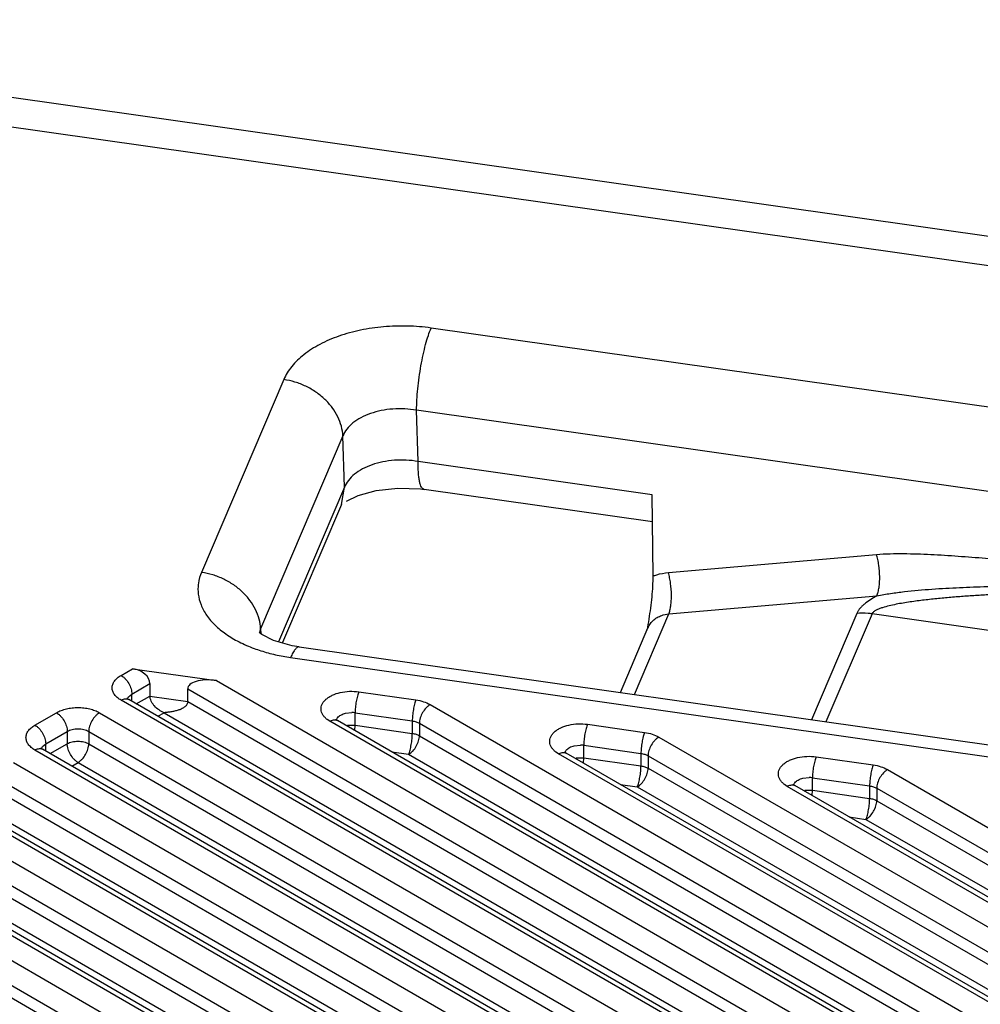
# Model space of a CAD drawing. Header units: inches. Extents: x 0 to 22, y 0 to 17.
# Tile 24 of 53: x 2.095 to 2.41, y 15.415 to 15.738. Entities that reach past the tile are written whole.
import ezdxf

# ---------------------------------------------------------------- set-up
doc = ezdxf.new("R2010")
doc.units = ezdxf.units.IN
doc.header["$LTSCALE"] = 1.21
doc.header["$MEASUREMENT"] = 0
doc.layers.get('0').update_dxf_attribs({"linetype": 'CONTINUOUS'})

msp = doc.modelspace()

# ---------------------------------------------------------------- linework, layer by layer
at = {"color": 7, "linetype": 'CONTINUOUS'}
for p, q in [((3.2289774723, 15.5509171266), (1.9122951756, 15.7381108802)), ((3.2219397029, 15.5422384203), (1.9052574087, 15.7294321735)), ((3.261709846, 15.4901942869), (2.2296689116, 15.636920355)), ((2.1812949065, 15.6200268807), (2.1543096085, 15.556749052)), ((2.2253960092, 15.5931381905), (2.2248860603, 15.609955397)), ((3.2569354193, 15.4632281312), (2.2248860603, 15.609955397)), ((2.2007030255, 15.6015080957), (2.1737177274, 15.5382302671)), ((2.201214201, 15.5846907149), (2.2007030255, 15.6015080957)), ((2.3022574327, 15.5822107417), (2.2253960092, 15.5931381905)), ((2.201214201, 15.5846907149), (2.179580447, 15.5339617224)), ((2.2002030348, 15.5790345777), (2.201214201, 15.5846907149)), ((2.3023487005, 15.5733121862), (2.2273649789, 15.5839726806)), ((2.201884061, 15.5800824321), (2.2057397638, 15.5819456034)), ((2.3025307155, 15.5555658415), (2.3022574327, 15.5822107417)), ((2.2002030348, 15.5790345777), (2.180886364, 15.533738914)), ((2.3075412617, 15.5566767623), (2.3758812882, 15.5626383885)), ((2.3076537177, 15.5431139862), (2.3759964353, 15.5490760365)), ((2.29636931, 15.5166531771), (2.3076537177, 15.5431139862)), ((2.3058095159, 15.542763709), (2.3076537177, 15.5431139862)), ((2.369369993, 15.5433042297), (2.3544811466, 15.5083913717)), ((2.3743737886, 15.5431441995), (2.3592632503, 15.5077114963)), ((3.097532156, 15.4403322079), (2.3743737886, 15.5431441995)), ((2.1737177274, 15.5382302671), (2.1732945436, 15.5369864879)), ((2.1737177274, 15.5382302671), (2.1738048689, 15.5365774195)), ((2.2917933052, 15.5173037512), (2.3008492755, 15.5385390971)), ((2.1863830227, 15.5322899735), (2.1840143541, 15.5326924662)), ((2.186383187, 15.5322899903), (3.2184241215, 15.3855639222)), ((2.1835680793, 15.5288185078), (3.2156090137, 15.3820924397)), ((2.1279177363, 15.5229510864), (2.1317040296, 15.5251372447)), ((2.1317040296, 15.5251372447), (2.1591815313, 15.5212307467)), ((2.1314532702, 15.516827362), (2.1373779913, 15.5202482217)), ((2.1373779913, 15.5202482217), (2.1373779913, 15.5161658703)), ((2.1591815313, 15.5212307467), (3.1885779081, 14.9268701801)), ((2.1300515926, 15.5152415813), (2.1303651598, 15.5158848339)), ((2.1303651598, 15.5158848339), (2.1314532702, 15.516827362)), ((2.1314532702, 15.5144354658), (2.1314532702, 15.516827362)), ((2.132917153, 15.5135902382), (2.1373779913, 15.5161658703)), ((2.1373779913, 15.5161658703), (2.1498005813, 15.514399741)), ((2.1498005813, 15.514399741), (2.1498005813, 15.5184820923)), ((2.1498005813, 15.5184820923), (3.1850423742, 14.9207464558)), ((2.2059276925, 15.5175579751), (2.2246895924, 15.5148905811)), ((3.1673647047, 14.9146219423), (2.1279177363, 15.5147855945)), ((2.1297457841, 15.5152532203), (2.1304181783, 15.5150338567)), ((2.1298638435, 15.5154348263), (2.1301711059, 15.5151887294)), ((2.1301711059, 15.5151887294), (2.1304178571, 15.5150333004)), ((3.1698648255, 14.9148696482), (2.1304178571, 15.5150333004)), ((2.1498005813, 15.514399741), (3.1835784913, 14.917509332)), ((2.229369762, 15.5133669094), (3.2168621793, 14.9432011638)), ((2.0996334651, 15.5066201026), (2.1067045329, 15.5107028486)), ((2.1208466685, 15.5107028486), (3.1602936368, 14.9105391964)), ((2.1399878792, 15.5095076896), (2.1420598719, 15.5107040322)), ((2.1420598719, 15.5107040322), (3.1756617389, 14.9139152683)), ((2.2016067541, 15.5105323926), (2.2036799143, 15.5107549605)), ((2.2047322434, 15.5065900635), (2.2047322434, 15.5106724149)), ((2.2047322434, 15.5106724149), (2.2234941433, 15.5080050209)), ((2.1964657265, 15.5078688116), (2.1956026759, 15.5084370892)), ((3.1956489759, 14.930952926), (2.1964657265, 15.5078688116)), ((2.1982937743, 15.5083364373), (2.1989661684, 15.5081170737)), ((2.1984118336, 15.5085180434), (2.1987313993, 15.5082635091)), ((2.1987313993, 15.5082635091), (2.1989658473, 15.5081165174)), ((3.1981490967, 14.9312006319), (2.1989658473, 15.5081165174)), ((2.2022408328, 15.5065751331), (2.2047322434, 15.5065900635)), ((2.2046451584, 15.5048563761), (2.2047322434, 15.5065900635)), ((2.2047322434, 15.5065900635), (2.2234941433, 15.5039226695)), ((2.2234941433, 15.5080050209), (2.2234941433, 15.5039226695)), ((2.2258342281, 15.5072431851), (2.2258342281, 15.5031608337)), ((2.2258342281, 15.5072431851), (3.2133266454, 14.9370774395)), ((2.2809752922, 15.5068883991), (2.2997371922, 15.504221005)), ((2.103168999, 15.5004963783), (2.1102400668, 15.5045791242)), ((2.1102400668, 15.5045791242), (2.1102400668, 15.5004967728)), ((2.1173111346, 15.5045791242), (2.1173111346, 15.5004967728)), ((2.1173111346, 15.5045791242), (3.1567581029, 14.904415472)), ((2.2258342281, 15.5031608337), (3.2118627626, 14.9338403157)), ((2.3044173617, 15.5026973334), (3.2451464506, 14.9595321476)), ((2.1017673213, 15.4989105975), (2.1020808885, 15.4995538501)), ((2.1020808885, 15.4995538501), (2.103168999, 15.5004963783)), ((2.103168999, 15.4981044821), (2.103168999, 15.5004963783)), ((2.1046328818, 15.4972592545), (2.1102400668, 15.5004967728)), ((2.1173111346, 15.5004967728), (3.1552942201, 14.9011783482)), ((2.2766543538, 15.4998628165), (2.2787275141, 15.5000853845)), ((2.2797798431, 15.4959204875), (2.2797798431, 15.5000028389)), ((2.2797798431, 15.5000028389), (2.298541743, 15.4973354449)), ((3.1390804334, 14.8982909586), (2.0996334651, 15.4984546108)), ((2.1014615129, 15.4989222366), (2.1021339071, 15.4987028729)), ((2.1015795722, 15.4991038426), (2.1018868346, 15.4988577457)), ((2.1018868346, 15.4988577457), (2.1021335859, 15.4987023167)), ((3.1415805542, 14.8985386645), (2.1021335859, 15.4987023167)), ((2.2168010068, 15.4978187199), (2.2222986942, 15.4970371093)), ((2.2222986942, 15.4970371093), (3.2039460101, 14.930246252)), ((2.2715133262, 15.4971992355), (2.2706502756, 15.4977675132)), ((3.2239332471, 14.9472839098), (2.2715133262, 15.4971992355)), ((2.273341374, 15.4976668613), (2.2740137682, 15.4974474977)), ((2.2734594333, 15.4978484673), (2.273778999, 15.4975939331)), ((2.273778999, 15.4975939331), (2.274013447, 15.4974469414)), ((3.2264333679, 14.9475316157), (2.274013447, 15.4974469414)), ((2.298541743, 15.4973354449), (2.298541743, 15.4932530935)), ((2.3008818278, 15.496573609), (2.3008818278, 15.4924912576)), ((2.3008818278, 15.496573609), (3.2416109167, 14.9534084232)), ((2.3560228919, 15.496218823), (2.3747847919, 15.493551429)), ((2.0925623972, 15.4943718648), (3.1320093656, 14.8942082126)), ((2.1117036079, 15.4931767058), (2.1137756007, 15.4943730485)), ((2.1137756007, 15.4943730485), (3.1473774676, 14.8975842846)), ((2.2772884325, 15.4959055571), (2.2797798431, 15.4959204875)), ((2.2796927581, 15.4941868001), (2.2797798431, 15.4959204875)), ((2.2797798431, 15.4959204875), (2.298541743, 15.4932530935)), ((2.3008818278, 15.4924912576), (3.2401470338, 14.9501712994)), ((2.3794649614, 15.4920277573), (3.2734307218, 14.9758631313)), ((2.0890268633, 15.4882481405), (3.1284738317, 14.8880844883)), ((2.2918486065, 15.4871491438), (2.2973462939, 15.4863675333)), ((2.3465609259, 15.4865296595), (2.3456978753, 15.4870979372)), ((3.2522175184, 14.9636148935), (2.3465609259, 15.4865296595)), ((2.3483889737, 15.4869972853), (2.3490613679, 15.4867779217)), ((2.348507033, 15.4871788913), (2.3488265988, 15.486924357)), ((2.3488265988, 15.486924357), (2.3490610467, 15.4867773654)), ((3.2547176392, 14.9638625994), (2.3490610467, 15.4867773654)), ((2.3517019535, 15.4891932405), (2.3537751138, 15.4894158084)), ((2.3548274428, 15.4852509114), (2.3548274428, 15.4893332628)), ((2.3548274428, 15.4893332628), (2.3735893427, 15.4866658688)), ((2.3735893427, 15.4866658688), (2.3735893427, 15.4825835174)), ((2.0890268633, 15.4841657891), (3.1270099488, 14.8848473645)), ((2.2973462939, 15.4863675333), (3.2322302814, 14.9465772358)), ((2.3523360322, 15.485235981), (2.3548274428, 15.4852509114)), ((2.3547403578, 15.483517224), (2.3548274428, 15.4852509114)), ((2.3548274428, 15.4852509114), (2.3735893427, 15.4825835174)), ((2.3759294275, 15.485904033), (2.3759294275, 15.4818216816)), ((2.3759294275, 15.485904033), (3.2698951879, 14.969739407)), ((3.1107961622, 14.8819599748), (2.0713491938, 15.482123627)), ((3.113296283, 14.8822076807), (2.0738493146, 15.4823713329)), ((2.3759294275, 15.4818216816), (3.2684313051, 14.9665022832)), ((2.064278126, 15.4780408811), (3.1037250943, 14.8778772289)), ((2.0854913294, 15.4780420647), (3.1190931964, 14.8812533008)), ((2.3668962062, 15.4764795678), (2.3723938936, 15.4756979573)), ((2.3723938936, 15.4756979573), (3.2605145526, 14.9629082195)), ((2.0607425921, 15.4719171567), (3.1001895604, 14.8717535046)), ((2.0607425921, 15.4678348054), (3.0987256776, 14.8685163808)), ((3.0825118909, 14.8656289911), (2.0430649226, 15.4657926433)), ((3.0850120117, 14.865876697), (2.0455650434, 15.4660403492)), ((2.0359938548, 15.4617098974), (3.0754408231, 14.8615462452)), ((2.0572070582, 15.461711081), (3.0908089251, 14.8649223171)), ((2.0324583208, 15.455586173), (3.0719052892, 14.8554225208)), ((2.0324583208, 15.4515038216), (3.0704414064, 14.852185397))]:
    msp.add_line(p, q, dxfattribs=at)
for points in [[(2.2057397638, 15.5819456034), (2.2116219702, 15.5835944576), (2.2187716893, 15.5844091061), (2.2261864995, 15.5841246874), (2.2273644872, 15.5839729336)], [(2.1840143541, 15.5326924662), (2.1779843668, 15.5344186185), (2.1741340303, 15.5363410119), (2.1731829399, 15.5370240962)]]:
    msp.add_lwpolyline(points, dxfattribs=at)
for centre, radius, start, end in [((1.9647720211, 15.5939156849), 0.3405153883, 350.5100125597, 351.1334361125), ((2.1894046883, 15.5800602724), 0.0514585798, 249.7225696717, 252.3500477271), ((2.2035394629, 15.5022153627), 0.0085407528, 81.9719697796, 89.0577363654), ((2.2785870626, 15.4915457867), 0.0085407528, 81.9719697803, 89.0577363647), ((2.3536346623, 15.4808762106), 0.0085407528, 81.9719697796, 89.0577363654)]:
    msp.add_arc(centre, radius, start, end, dxfattribs=at)
for centre, major_axis, ratio, start_param, end_param in [((2.1317040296, 15.5210548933), (0.0055682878, -0.0015758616), 0.6916596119, 0.1933000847, 1.7640964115), ((2.1591815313, 15.5171483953), (0.0093553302, -0.0016315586), 0.4246457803, 1.6447191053, 3.2155154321)]:
    msp.add_ellipse(centre, major_axis=major_axis, ratio=ratio, start_param=start_param, end_param=end_param, dxfattribs=at)
for points, knots in [([(2.2296689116, 15.636920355), (2.2271011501, 15.6372863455), (2.2219002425, 15.6377130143), (2.2141253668, 15.6374785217), (2.2065724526, 15.6363822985), (2.1995261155, 15.6344675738), (2.1932462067, 15.6317998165), (2.1879585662, 15.6284713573), (2.183860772, 15.6245899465), (2.1819477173, 15.6215604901), (2.1812949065, 15.6200268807)], [0, 0, 0, 0, 0.1433794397, 0.2877192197, 0.4291341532, 0.5643062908, 0.6902649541, 0.8049801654, 0.9078616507, 1, 1, 1, 1]), ([(2.224890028, 15.6099548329), (2.2249012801, 15.6110815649), (2.2249907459, 15.6134303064), (2.225281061, 15.6170394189), (2.2257295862, 15.6207802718), (2.2263165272, 15.6245123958), (2.2270224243, 15.6281015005), (2.2278190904, 15.6314191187), (2.2286794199, 15.6343408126), (2.2293288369, 15.6361229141), (2.2296689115, 15.636920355)], [0, 0, 0, 0, 0.1228634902, 0.2561721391, 0.3947090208, 0.5335822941, 0.6680246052, 0.7934593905, 0.9054714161, 1, 1, 1, 1]), ([(2.2007030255, 15.6015080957), (2.2006589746, 15.6025750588), (2.2003117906, 15.6047547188), (2.1991129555, 15.6079104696), (2.1972567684, 15.6109019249), (2.1948281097, 15.613624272), (2.1919089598, 15.6159808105), (2.1886058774, 15.6178951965), (2.1850377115, 15.6192864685), (2.1825454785, 15.6198490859), (2.1812949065, 15.6200268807)], [0, 0, 0, 0, 0.1108416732, 0.2269853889, 0.3482477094, 0.4741938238, 0.6039112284, 0.7360403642, 0.8688893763, 1, 1, 1, 1]), ([(2.2248860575, 15.6099554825), (2.2236049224, 15.610176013), (2.2210073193, 15.6104583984), (2.2171156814, 15.6104182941), (2.2133336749, 15.6099171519), (2.2098046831, 15.6089745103), (2.2066598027, 15.6076223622), (2.2040135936, 15.6059068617), (2.2019676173, 15.603883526), (2.2010252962, 15.6023070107), (2.2007030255, 15.6015080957)], [0, 0, 0, 0, 0.1428266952, 0.286252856, 0.4266298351, 0.5608868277, 0.6863339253, 0.8012407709, 0.9053519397, 1, 1, 1, 1]), ([(2.2253960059, 15.5931382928), (2.2241155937, 15.5933588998), (2.2215178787, 15.5936404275), (2.2176263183, 15.5936009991), (2.2138437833, 15.5931001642), (2.2103157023, 15.5921558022), (2.207170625, 15.5908052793), (2.2045240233, 15.5890894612), (2.2024796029, 15.5870648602), (2.201536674, 15.5854890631), (2.201214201, 15.5846907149)], [0, 0, 0, 0, 0.1427577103, 0.2862692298, 0.4266528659, 0.560880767, 0.6863311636, 0.8012448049, 0.9053961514, 1, 1, 1, 1]), ([(2.2273645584, 15.5839734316), (2.2272850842, 15.5839847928), (2.2271222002, 15.5840357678), (2.226898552, 15.5841873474), (2.2266910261, 15.58441078), (2.2264148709, 15.5848331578), (2.2261215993, 15.585550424), (2.2258462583, 15.5866163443), (2.2256325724, 15.5879355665), (2.2254844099, 15.5894881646), (2.2254028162, 15.5912487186), (2.225394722, 15.5924884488), (2.2254012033, 15.5931374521)], [0, 0, 0, 0, 0.0247421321, 0.0516373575, 0.0823878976, 0.11812084, 0.206643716, 0.3195203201, 0.457008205, 0.6180180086, 0.799974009, 1, 1, 1, 1]), ([(2.3758812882, 15.5626383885), (2.3773446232, 15.5627666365), (2.380293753, 15.5629175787), (2.3847349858, 15.5629426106), (2.3892005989, 15.5628366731), (2.3951784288, 15.5625790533), (2.4026637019, 15.5621056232), (2.411652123, 15.5614055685), (2.4206484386, 15.5606200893), (2.4326531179, 15.5594949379), (2.4476618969, 15.5579859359), (2.4656729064, 15.5560835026), (2.4836870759, 15.554124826), (2.5017028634, 15.5521334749), (2.513713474, 15.5507945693), (2.5197191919, 15.5501252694)], [0, 0, 0, 0, 0.0305009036, 0.0612719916, 0.0922038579, 0.1232405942, 0.1855052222, 0.2479246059, 0.310437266, 0.3730116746, 0.4982791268, 0.6236451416, 0.7490689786, 0.874526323, 1, 1, 1, 1]), ([(2.3759941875, 15.5490758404), (2.3761565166, 15.5494699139), (2.376429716, 15.5503623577), (2.3767069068, 15.5518322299), (2.3768719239, 15.5535026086), (2.3769292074, 15.5559496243), (2.3767420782, 15.558456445), (2.3763252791, 15.5609025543), (2.3760424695, 15.5620776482), (2.3758812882, 15.5626383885)], [0, 0, 0, 0, 0.0929970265, 0.2028152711, 0.3260100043, 0.4587915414, 0.736589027, 0.8726912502, 1, 1, 1, 1]), ([(2.1543096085, 15.556749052), (2.1538284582, 15.5556229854), (2.1533105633, 15.5538465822), (2.1531104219, 15.5514266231), (2.1532372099, 15.5490057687), (2.154036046, 15.5459570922), (2.1559476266, 15.5424936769), (2.1587445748, 15.5392684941), (2.1623542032, 15.5363510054), (2.1666842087, 15.53379492), (2.1698824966, 15.5324148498), (2.1715708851, 15.5317908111)], [0, 0, 0, 0, 0.1078092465, 0.1605890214, 0.2132777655, 0.3206243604, 0.4346638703, 0.5586134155, 0.6941528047, 0.8415267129, 1, 1, 1, 1]), ([(2.1737177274, 15.5382302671), (2.1736736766, 15.53929723), (2.173326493, 15.5414768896), (2.172127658, 15.5446326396), (2.1702714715, 15.5476240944), (2.1678428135, 15.5503464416), (2.1649236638, 15.5527029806), (2.1616205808, 15.554617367), (2.1580524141, 15.5560086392), (2.1555601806, 15.5565712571), (2.1543096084, 15.5567490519)], [0, 0, 0, 0, 0.1108416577, 0.2269853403, 0.348247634, 0.4741937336, 0.6039111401, 0.7360403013, 0.868889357, 1, 1, 1, 1]), ([(2.3012182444, 15.5414307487), (2.3014046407, 15.5426362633), (2.3017574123, 15.5450527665), (2.3021864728, 15.5486630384), (2.3024710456, 15.552168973), (2.3025420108, 15.5544643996), (2.3025307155, 15.5555658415)], [0, 0, 0, 0, 0.2575401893, 0.5155550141, 0.7674444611, 1, 1, 1, 1]), ([(2.3025307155, 15.5555658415), (2.302924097, 15.5557125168), (2.3045510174, 15.5562534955), (2.3062522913, 15.5565643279), (2.3075412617, 15.5566767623)], [0, 0, 0, 0, 0.2449881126, 1, 1, 1, 1]), ([(2.3076537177, 15.5431139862), (2.3078160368, 15.5435080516), (2.3080892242, 15.5444004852), (2.3083664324, 15.5458703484), (2.3085315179, 15.5475407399), (2.3085889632, 15.5499878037), (2.3084019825, 15.5524947), (2.3079852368, 15.5549408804), (2.3077024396, 15.5561160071), (2.3075412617, 15.5566767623)], [0, 0, 0, 0, 0.0929931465, 0.2028095, 0.3260041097, 0.4587866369, 0.7365867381, 0.8726902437, 1, 1, 1, 1]), ([(2.3759978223, 15.5490769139), (2.3774856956, 15.5493707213), (2.3804806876, 15.5498725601), (2.386500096, 15.5506471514), (2.3940508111, 15.5513046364), (2.4031129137, 15.5518079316), (2.4121619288, 15.5521216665), (2.4211954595, 15.5523009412), (2.4332110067, 15.5524030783), (2.4481982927, 15.5523294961), (2.4661449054, 15.5520164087), (2.4840440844, 15.5515290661), (2.5018978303, 15.5508988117), (2.5137837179, 15.5503952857), (2.519719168, 15.5501252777)], [0, 0, 0, 0, 0.0316132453, 0.0632707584, 0.1264909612, 0.1895443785, 0.2524458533, 0.3152179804, 0.3778784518, 0.502911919, 0.6276145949, 0.7520215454, 0.876149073, 1, 1, 1, 1]), ([(2.3759964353, 15.5490760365), (2.3752582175, 15.5486663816), (2.3738454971, 15.5478298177), (2.372205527, 15.5466558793), (2.3710737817, 15.5456461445), (2.3703606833, 15.5448865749), (2.3697836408, 15.5441142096), (2.3694863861, 15.5435730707), (2.369369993, 15.5433042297)], [0, 0, 0, 0, 0.2839070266, 0.5517423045, 0.6765242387, 0.7934397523, 0.901485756, 1, 1, 1, 1]), ([(2.5197191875, 15.55012527), (2.5136907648, 15.5502900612), (2.501610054, 15.5505621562), (2.4864924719, 15.5507533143), (2.4743638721, 15.5508096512), (2.4652410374, 15.5508001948), (2.4560998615, 15.5507347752), (2.4469396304, 15.5506076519), (2.4377593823, 15.5504110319), (2.428557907, 15.5501339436), (2.4208770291, 15.5498231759), (2.414721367, 15.5495142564), (2.4100949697, 15.5492475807), (2.405462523, 15.5489402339), (2.4008243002, 15.5485841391), (2.3961812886, 15.5481676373), (2.392312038, 15.5477559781), (2.3892181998, 15.5473726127), (2.3868992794, 15.5470520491), (2.3845861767, 15.5466900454), (2.3822850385, 15.5462740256), (2.3800107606, 15.5457851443), (2.3781529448, 15.5452847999), (2.3767289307, 15.5447870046), (2.3757439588, 15.5443625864), (2.3750209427, 15.5439151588), (2.3745807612, 15.5434934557), (2.3744244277, 15.5432617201), (2.3743737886, 15.5431441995)], [0, 0, 0, 0, 0.1236443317, 0.2477440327, 0.3099683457, 0.3723133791, 0.4347845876, 0.4973894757, 0.5601381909, 0.6230443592, 0.686126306, 0.7177408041, 0.749409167, 0.7811357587, 0.8129253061, 0.8447823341, 0.8767087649, 0.89269675, 0.9086975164, 0.9247026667, 0.9406955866, 0.9566346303, 0.9723882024, 0.9801032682, 0.987542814, 0.9943612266, 0.997376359, 1, 1, 1, 1]), ([(2.3008555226, 15.5385536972), (2.3010687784, 15.5390505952), (2.3016183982, 15.5400042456), (2.3027615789, 15.541216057), (2.3041785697, 15.542168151), (2.3052504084, 15.5425988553), (2.3058095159, 15.542763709)], [0, 0, 0, 0, 0.2419432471, 0.4872176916, 0.7391846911, 1, 1, 1, 1]), ([(2.3743737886, 15.5431441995), (2.3739538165, 15.5432039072), (2.3722938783, 15.5433948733), (2.3706123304, 15.5434061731), (2.369369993, 15.5433042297)], [0, 0, 0, 0, 0.2539014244, 1, 1, 1, 1]), ([(2.1863829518, 15.5322894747), (2.1862796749, 15.5323040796), (2.1860504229, 15.5322874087), (2.1857125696, 15.532131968), (2.1853694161, 15.5318578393), (2.1850185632, 15.5314665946), (2.1846590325, 15.5309609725), (2.1841385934, 15.5300838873), (2.1837930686, 15.5293460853), (2.1835680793, 15.5288185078)], [0, 0, 0, 0, 0.0668707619, 0.1430824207, 0.2351267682, 0.3466491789, 0.4789873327, 0.6322912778, 1, 1, 1, 1]), ([(2.1738024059, 15.5310240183), (2.175369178, 15.5305248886), (2.1785993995, 15.5296568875), (2.1818892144, 15.5290571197), (2.1835680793, 15.5288185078)], [0, 0, 0, 0, 0.4923084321, 1, 1, 1, 1]), ([(2.1279177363, 15.5147855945), (2.12747982, 15.5150384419), (2.1266849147, 15.5155879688), (2.1257315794, 15.5165859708), (2.1251301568, 15.5176944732), (2.1249210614, 15.518868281), (2.1251306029, 15.5200420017), (2.1257322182, 15.5211502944), (2.1266851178, 15.5221485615), (2.1274798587, 15.5226982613), (2.1279177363, 15.5229510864)], [0, 0, 0, 0, 0.1445759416, 0.2745185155, 0.3911707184, 0.5000119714, 0.6088490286, 0.7255009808, 0.8554368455, 1, 1, 1, 1]), ([(2.1279177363, 15.5229510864), (2.1281586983, 15.522811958), (2.1286353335, 15.5224757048), (2.1295312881, 15.5216393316), (2.1304795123, 15.5203476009), (2.1311240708, 15.518880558), (2.1314003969, 15.5176864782), (2.1314532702, 15.5171055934), (2.1314532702, 15.516827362)], [0, 0, 0, 0, 0.1137628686, 0.2373346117, 0.5000060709, 0.7626741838, 0.8862420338, 1, 1, 1, 1]), ([(2.1420598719, 15.5107040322), (2.1417684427, 15.5108092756), (2.1411879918, 15.5110747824), (2.1400808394, 15.5117618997), (2.1390750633, 15.5126337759), (2.1382513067, 15.5136533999), (2.1376304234, 15.5147007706), (2.1373891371, 15.5155913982), (2.1373779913, 15.5161658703)], [0, 0, 0, 0, 0.1231035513, 0.252495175, 0.5170174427, 0.6468675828, 0.7717191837, 1, 1, 1, 1]), ([(2.1956026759, 15.5084370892), (2.1953037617, 15.5086620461), (2.1947610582, 15.5091358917), (2.1941142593, 15.5099499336), (2.193689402, 15.510819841), (2.1935035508, 15.5117251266), (2.1935666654, 15.5126382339), (2.1938754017, 15.513529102), (2.1944154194, 15.5143736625), (2.1951688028, 15.515154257), (2.1961162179, 15.5158558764), (2.1976568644, 15.5166926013), (2.1999250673, 15.5174302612), (2.2028771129, 15.5178015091), (2.2049164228, 15.5177017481), (2.2059276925, 15.5175579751)], [0, 0, 0, 0, 0.0584331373, 0.111934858, 0.1613706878, 0.2082593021, 0.2546217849, 0.3025973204, 0.353987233, 0.409982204, 0.4711285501, 0.5374172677, 0.6831158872, 0.8404573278, 1, 1, 1, 1]), ([(2.2059276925, 15.5175579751), (2.205840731, 15.517354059), (2.2056751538, 15.5168966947), (2.2053672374, 15.5158424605), (2.2050529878, 15.5143463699), (2.2048428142, 15.5127865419), (2.204750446, 15.5115470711), (2.2047322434, 15.5109547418), (2.2047322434, 15.5106724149)], [0, 0, 0, 0, 0.09471611, 0.2075294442, 0.4690821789, 0.7469372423, 0.8793741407, 1, 1, 1, 1]), ([(2.1067045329, 15.5107028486), (2.1071877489, 15.5109818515), (2.1082469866, 15.5114731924), (2.1099703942, 15.5119991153), (2.1118377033, 15.5123208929), (2.1137757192, 15.5124305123), (2.1157137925, 15.5123211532), (2.1175811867, 15.5119995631), (2.11930447, 15.5114733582), (2.1203634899, 15.5109818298), (2.1208466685, 15.5107028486)], [0, 0, 0, 0, 0.1139585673, 0.237342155, 0.3670595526, 0.5000004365, 0.632952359, 0.7626788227, 0.8860502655, 1, 1, 1, 1]), ([(2.1279177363, 15.5147855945), (2.1280710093, 15.5148740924), (2.1286357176, 15.5151579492), (2.1292915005, 15.5153065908), (2.1297457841, 15.5152532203)], [0, 0, 0, 0, 0.2789857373, 1, 1, 1, 1]), ([(2.1298155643, 15.5154843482), (2.1298135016, 15.5154873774), (2.1298460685, 15.5154499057), (2.1298499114, 15.5154483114), (2.1298638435, 15.5154348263)], [0, 0, 0, 0, 0.1589663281, 1, 1, 1, 1]), ([(2.1498005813, 15.514399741), (2.1497992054, 15.5142307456), (2.1497483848, 15.5138904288), (2.1495497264, 15.513413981), (2.1492472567, 15.5129873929), (2.1488615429, 15.5126197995), (2.1484173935, 15.5123034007), (2.1477644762, 15.5119314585), (2.1468716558, 15.5115590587), (2.1457298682, 15.5112401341), (2.1445344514, 15.511007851), (2.1433099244, 15.5108062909), (2.1424779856, 15.5107224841), (2.1420598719, 15.5107040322)], [0, 0, 0, 0, 0.054971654, 0.1103997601, 0.1664937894, 0.22380695, 0.2829065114, 0.3434625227, 0.4679337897, 0.5963542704, 0.7284645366, 0.8638660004, 1, 1, 1, 1]), ([(2.2246895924, 15.5148905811), (2.2246026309, 15.514686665), (2.2244370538, 15.5142293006), (2.2241291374, 15.5131750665), (2.2238148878, 15.5116789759), (2.2236047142, 15.5101191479), (2.2235123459, 15.5088796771), (2.2234941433, 15.5082873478), (2.2234941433, 15.5080050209)], [0, 0, 0, 0, 0.09471611, 0.2075294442, 0.4690821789, 0.7469372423, 0.8793741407, 1, 1, 1, 1]), ([(2.2246895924, 15.5148905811), (2.225542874, 15.5147692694), (2.2271594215, 15.5144095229), (2.2286890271, 15.5137599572), (2.229369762, 15.5133669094)], [0, 0, 0, 0, 0.5229999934, 1, 1, 1, 1]), ([(2.229369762, 15.5133669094), (2.2291288, 15.513227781), (2.2286521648, 15.5128915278), (2.2277562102, 15.5120551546), (2.226807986, 15.5107634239), (2.2261634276, 15.509296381), (2.2258871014, 15.5081023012), (2.2258342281, 15.5075214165), (2.2258342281, 15.5072431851)], [0, 0, 0, 0, 0.1137628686, 0.2373346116, 0.5000060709, 0.7626741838, 0.8862420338, 1, 1, 1, 1]), ([(2.1067045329, 15.5107028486), (2.1069454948, 15.5105637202), (2.10742213, 15.510227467), (2.1083180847, 15.5093910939), (2.1092663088, 15.508099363), (2.1099108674, 15.5066323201), (2.1101871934, 15.5054382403), (2.1102400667, 15.5048573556), (2.1102400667, 15.5045791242)], [0, 0, 0, 0, 0.1137628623, 0.2373345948, 0.5000060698, 0.7626741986, 0.8862420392, 1, 1, 1, 1]), ([(2.1208466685, 15.5107028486), (2.1206057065, 15.5105637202), (2.1201290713, 15.510227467), (2.1192331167, 15.5093910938), (2.1182848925, 15.5080993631), (2.117640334, 15.5066323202), (2.1173640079, 15.5054382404), (2.1173111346, 15.5048573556), (2.1173111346, 15.5045791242)], [0, 0, 0, 0, 0.1137628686, 0.2373346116, 0.5000060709, 0.7626741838, 0.8862420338, 1, 1, 1, 1]), ([(2.1986103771, 15.5083626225), (2.1986468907, 15.5084841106), (2.1987487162, 15.5087271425), (2.1991502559, 15.5093345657), (2.2000966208, 15.51005501), (2.2010660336, 15.5104017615), (2.2016067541, 15.5105323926)], [0, 0, 0, 0, 0.09904103, 0.2041616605, 0.5656973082, 1, 1, 1, 1]), ([(2.0996334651, 15.4984546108), (2.0991955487, 15.4987074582), (2.0984006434, 15.4992569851), (2.0974473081, 15.5002549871), (2.0968458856, 15.5013634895), (2.0966367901, 15.5025372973), (2.0968463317, 15.503711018), (2.097447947, 15.5048193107), (2.0984008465, 15.5058175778), (2.0991955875, 15.5063672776), (2.0996334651, 15.5066201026)], [0, 0, 0, 0, 0.1445759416, 0.2745185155, 0.3911707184, 0.5000119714, 0.6088490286, 0.7255009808, 0.8554368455, 1, 1, 1, 1]), ([(2.0996334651, 15.5066201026), (2.099874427, 15.5064809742), (2.1003510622, 15.506144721), (2.1012470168, 15.5053083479), (2.1021952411, 15.5040166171), (2.1028397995, 15.5025495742), (2.1031161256, 15.5013554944), (2.103168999, 15.5007746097), (2.103168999, 15.5004963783)], [0, 0, 0, 0, 0.1137628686, 0.2373346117, 0.5000060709, 0.7626741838, 0.8862420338, 1, 1, 1, 1]), ([(2.1964657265, 15.5078688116), (2.1966189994, 15.5079573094), (2.1971837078, 15.5082411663), (2.1978394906, 15.5083898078), (2.1982937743, 15.5083364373)], [0, 0, 0, 0, 0.2789857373, 1, 1, 1, 1]), ([(2.1983635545, 15.5085675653), (2.1983614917, 15.5085705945), (2.1983940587, 15.5085331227), (2.1983979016, 15.5085315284), (2.1984118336, 15.5085180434)], [0, 0, 0, 0, 0.1589663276, 1, 1, 1, 1]), ([(2.2234941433, 15.5080050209), (2.2239207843, 15.507944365), (2.2247290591, 15.5077644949), (2.2254938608, 15.5074397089), (2.2258342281, 15.5072431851)], [0, 0, 0, 0, 0.5230001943, 1, 1, 1, 1]), ([(2.2706502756, 15.4977675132), (2.2703513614, 15.4979924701), (2.2698086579, 15.4984663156), (2.269161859, 15.4992803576), (2.2687370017, 15.500150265), (2.2685511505, 15.5010555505), (2.2686142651, 15.5019686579), (2.2689230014, 15.502859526), (2.2694630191, 15.5037040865), (2.2702164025, 15.504484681), (2.2711638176, 15.5051863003), (2.2727044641, 15.5060230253), (2.274972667, 15.5067606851), (2.2779247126, 15.5071319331), (2.2799640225, 15.5070321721), (2.2809752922, 15.5068883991)], [0, 0, 0, 0, 0.0584331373, 0.111934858, 0.1613706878, 0.2082593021, 0.2546217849, 0.3025973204, 0.353987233, 0.409982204, 0.4711285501, 0.5374172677, 0.6831158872, 0.8404573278, 1, 1, 1, 1]), ([(2.2809752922, 15.5068883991), (2.2808883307, 15.5066844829), (2.2807227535, 15.5062271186), (2.2804148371, 15.5051728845), (2.2801005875, 15.5036767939), (2.2798904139, 15.5021169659), (2.2797980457, 15.5008774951), (2.2797798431, 15.5002851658), (2.2797798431, 15.5000028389)], [0, 0, 0, 0, 0.09471611, 0.2075294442, 0.4690821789, 0.7469372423, 0.8793741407, 1, 1, 1, 1]), ([(2.1102400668, 15.5045791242), (2.1104816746, 15.5047186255), (2.1110112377, 15.5049644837), (2.1121838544, 15.5053221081), (2.1137756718, 15.5054944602), (2.1153674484, 15.5053220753), (2.1165400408, 15.5049644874), (2.1170695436, 15.5047186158), (2.1173111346, 15.5045791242)], [0, 0, 0, 0, 0.1140581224, 0.2375455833, 0.5000074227, 0.7624743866, 0.885949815, 1, 1, 1, 1]), ([(2.2222986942, 15.4970371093), (2.2223856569, 15.4972410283), (2.2225512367, 15.4976984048), (2.2228591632, 15.4987526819), (2.2231734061, 15.5002488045), (2.2233835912, 15.5018086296), (2.2234759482, 15.5030480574), (2.2234941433, 15.5036403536), (2.2234941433, 15.5039226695)], [0, 0, 0, 0, 0.094717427, 0.2075347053, 0.4691009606, 0.7469514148, 0.8793788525, 1, 1, 1, 1]), ([(2.2222986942, 15.4970371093), (2.2225396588, 15.4971762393), (2.2230163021, 15.4975125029), (2.2239122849, 15.4983489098), (2.2248604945, 15.4996406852), (2.2255050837, 15.5011077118), (2.225781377, 15.5023017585), (2.2258342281, 15.5028826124), (2.2258342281, 15.5031608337)], [0, 0, 0, 0, 0.1137640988, 0.2373396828, 0.5000233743, 0.7626871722, 0.8862461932, 1, 1, 1, 1]), ([(2.2234941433, 15.5039226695), (2.2239207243, 15.5038620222), (2.2247289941, 15.5036821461), (2.2254938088, 15.5033573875), (2.2258342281, 15.5031608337)], [0, 0, 0, 0, 0.5229270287, 1, 1, 1, 1]), ([(2.2997371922, 15.504221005), (2.2996502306, 15.5040170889), (2.2994846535, 15.5035597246), (2.2991767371, 15.5025054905), (2.2988624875, 15.5010093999), (2.2986523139, 15.4994495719), (2.2985599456, 15.4982101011), (2.298541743, 15.4976177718), (2.298541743, 15.4973354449)], [0, 0, 0, 0, 0.09471611, 0.2075294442, 0.4690821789, 0.7469372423, 0.8793741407, 1, 1, 1, 1]), ([(2.2997371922, 15.504221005), (2.3005904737, 15.5040996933), (2.3022070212, 15.5037399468), (2.3037366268, 15.5030903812), (2.3044173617, 15.5026973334)], [0, 0, 0, 0, 0.5229999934, 1, 1, 1, 1]), ([(2.3044173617, 15.5026973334), (2.3041763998, 15.502558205), (2.3036997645, 15.5022219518), (2.3028038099, 15.5013855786), (2.3018555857, 15.5000938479), (2.3012110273, 15.498626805), (2.3009347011, 15.4974327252), (2.3008818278, 15.4968518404), (2.3008818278, 15.496573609)], [0, 0, 0, 0, 0.1137628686, 0.2373346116, 0.5000060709, 0.7626741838, 0.8862420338, 1, 1, 1, 1]), ([(2.1102400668, 15.5004967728), (2.1107414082, 15.5007862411), (2.111907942, 15.5012090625), (2.1137719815, 15.5014120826), (2.1153650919, 15.5012400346), (2.1165387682, 15.5008830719), (2.1170689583, 15.5006366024), (2.1173111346, 15.5004967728)], [0, 0, 0, 0, 0.2368135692, 0.4993069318, 0.7619935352, 0.8856056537, 1, 1, 1, 1]), ([(2.1137756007, 15.4943730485), (2.113534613, 15.4945121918), (2.1130578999, 15.4948485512), (2.1121616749, 15.4956852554), (2.1112135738, 15.4969774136), (2.1105687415, 15.4984443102), (2.1102927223, 15.4996380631), (2.1102400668, 15.5002186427), (2.1102400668, 15.5004967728)], [0, 0, 0, 0, 0.1137747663, 0.2373847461, 0.5001747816, 0.7628025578, 0.8862837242, 1, 1, 1, 1]), ([(2.1137756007, 15.4943730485), (2.1140165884, 15.4945121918), (2.1144933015, 15.4948485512), (2.1153895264, 15.4956852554), (2.1163376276, 15.4969774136), (2.1169824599, 15.4984443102), (2.117258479, 15.4996380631), (2.1173111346, 15.5002186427), (2.1173111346, 15.5004967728)], [0, 0, 0, 0, 0.1137747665, 0.2373847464, 0.5001747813, 0.7628025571, 0.8862837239, 1, 1, 1, 1]), ([(2.2736579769, 15.4976930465), (2.2736944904, 15.4978145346), (2.2737963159, 15.4980575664), (2.2741978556, 15.4986649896), (2.2751442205, 15.499385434), (2.2761136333, 15.4997321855), (2.2766543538, 15.4998628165)], [0, 0, 0, 0, 0.09904103, 0.2041616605, 0.5656973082, 1, 1, 1, 1]), ([(2.0996334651, 15.4984546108), (2.099786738, 15.4985431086), (2.1003514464, 15.4988269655), (2.1010072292, 15.498975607), (2.1014615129, 15.4989222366)], [0, 0, 0, 0, 0.2789857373, 1, 1, 1, 1]), ([(2.1015312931, 15.4991533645), (2.1015292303, 15.4991563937), (2.1015617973, 15.4991189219), (2.1015656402, 15.4991173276), (2.1015795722, 15.4991038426)], [0, 0, 0, 0, 0.1589663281, 1, 1, 1, 1]), ([(2.2715133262, 15.4971992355), (2.2716665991, 15.4972877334), (2.2722313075, 15.4975715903), (2.2728870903, 15.4977202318), (2.273341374, 15.4976668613)], [0, 0, 0, 0, 0.2789857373, 1, 1, 1, 1]), ([(2.2734111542, 15.4978979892), (2.2734090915, 15.4979010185), (2.2734416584, 15.4978635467), (2.2734455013, 15.4978619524), (2.2734594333, 15.4978484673)], [0, 0, 0, 0, 0.1589663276, 1, 1, 1, 1]), ([(2.298541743, 15.4973354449), (2.298968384, 15.497274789), (2.2997766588, 15.4970949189), (2.3005414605, 15.4967701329), (2.3008818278, 15.496573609)], [0, 0, 0, 0, 0.5230001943, 1, 1, 1, 1]), ([(2.3456978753, 15.4870979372), (2.3453989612, 15.4873228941), (2.3448562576, 15.4877967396), (2.3442094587, 15.4886107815), (2.3437846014, 15.4894806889), (2.3435987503, 15.4903859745), (2.3436618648, 15.4912990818), (2.3439706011, 15.4921899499), (2.3445106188, 15.4930345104), (2.3452640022, 15.4938151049), (2.3462114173, 15.4945167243), (2.3477520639, 15.4953534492), (2.3500202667, 15.4960911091), (2.3529723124, 15.4964623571), (2.3550116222, 15.496362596), (2.3560228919, 15.496218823)], [0, 0, 0, 0, 0.0584331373, 0.111934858, 0.1613706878, 0.2082593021, 0.2546217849, 0.3025973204, 0.353987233, 0.409982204, 0.4711285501, 0.5374172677, 0.6831158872, 0.8404573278, 1, 1, 1, 1]), ([(2.3560228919, 15.496218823), (2.3559359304, 15.4960149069), (2.3557703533, 15.4955575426), (2.3554624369, 15.4945033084), (2.3551481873, 15.4930072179), (2.3549380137, 15.4914473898), (2.3548456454, 15.490207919), (2.3548274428, 15.4896155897), (2.3548274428, 15.4893332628)], [0, 0, 0, 0, 0.09471611, 0.2075294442, 0.4690821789, 0.7469372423, 0.8793741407, 1, 1, 1, 1]), ([(2.2973462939, 15.4863675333), (2.2974332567, 15.4865714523), (2.2975988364, 15.4870288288), (2.2979067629, 15.4880831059), (2.2982210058, 15.4895792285), (2.2984311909, 15.4911390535), (2.2985235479, 15.4923784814), (2.298541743, 15.4929707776), (2.298541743, 15.4932530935)], [0, 0, 0, 0, 0.094717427, 0.2075347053, 0.4691009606, 0.7469514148, 0.8793788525, 1, 1, 1, 1]), ([(2.298541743, 15.4932530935), (2.298968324, 15.4931924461), (2.2997765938, 15.4930125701), (2.3005414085, 15.4926878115), (2.3008818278, 15.4924912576)], [0, 0, 0, 0, 0.5229270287, 1, 1, 1, 1]), ([(2.3747847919, 15.493551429), (2.3746978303, 15.4933475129), (2.3745322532, 15.4928901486), (2.3742243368, 15.4918359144), (2.3739100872, 15.4903398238), (2.3736999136, 15.4887799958), (2.3736075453, 15.487540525), (2.3735893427, 15.4869481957), (2.3735893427, 15.4866658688)], [0, 0, 0, 0, 0.09471611, 0.2075294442, 0.4690821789, 0.7469372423, 0.8793741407, 1, 1, 1, 1]), ([(2.3747847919, 15.493551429), (2.3756380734, 15.4934301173), (2.3772546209, 15.4930703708), (2.3787842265, 15.4924208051), (2.3794649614, 15.4920277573)], [0, 0, 0, 0, 0.5229999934, 1, 1, 1, 1]), ([(2.2973462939, 15.4863675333), (2.2975872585, 15.4865066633), (2.2980639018, 15.4868429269), (2.2989598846, 15.4876793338), (2.2999080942, 15.4889711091), (2.3005526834, 15.4904381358), (2.3008289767, 15.4916321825), (2.3008818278, 15.4922130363), (2.3008818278, 15.4924912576)], [0, 0, 0, 0, 0.1137640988, 0.2373396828, 0.5000233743, 0.7626871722, 0.8862461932, 1, 1, 1, 1]), ([(2.3794649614, 15.4920277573), (2.3792239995, 15.4918886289), (2.3787473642, 15.4915523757), (2.3778514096, 15.4907160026), (2.3769031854, 15.4894242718), (2.376258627, 15.4879572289), (2.3759823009, 15.4867631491), (2.3759294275, 15.4861822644), (2.3759294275, 15.485904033)], [0, 0, 0, 0, 0.1137628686, 0.2373346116, 0.5000060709, 0.7626741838, 0.8862420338, 1, 1, 1, 1]), ([(2.3465609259, 15.4865296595), (2.3467141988, 15.4866181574), (2.3472789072, 15.4869020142), (2.34793469, 15.4870506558), (2.3483889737, 15.4869972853)], [0, 0, 0, 0, 0.2789857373, 1, 1, 1, 1]), ([(2.3484587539, 15.4872284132), (2.3484566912, 15.4872314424), (2.3484892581, 15.4871939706), (2.348493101, 15.4871923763), (2.348507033, 15.4871788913)], [0, 0, 0, 0, 0.1589663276, 1, 1, 1, 1]), ([(2.3487055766, 15.4870234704), (2.3487420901, 15.4871449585), (2.3488439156, 15.4873879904), (2.3492454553, 15.4879954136), (2.3501918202, 15.4887158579), (2.351161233, 15.4890626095), (2.3517019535, 15.4891932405)], [0, 0, 0, 0, 0.09904103, 0.2041616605, 0.5656973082, 1, 1, 1, 1]), ([(2.3735893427, 15.4866658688), (2.3740159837, 15.4866052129), (2.3748242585, 15.4864253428), (2.3755890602, 15.4861005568), (2.3759294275, 15.485904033)], [0, 0, 0, 0, 0.5230001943, 1, 1, 1, 1]), ([(2.3723938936, 15.4756979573), (2.3724808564, 15.4759018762), (2.3726464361, 15.4763592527), (2.3729543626, 15.4774135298), (2.3732686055, 15.4789096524), (2.3734787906, 15.4804694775), (2.3735711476, 15.4817089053), (2.3735893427, 15.4823012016), (2.3735893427, 15.4825835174)], [0, 0, 0, 0, 0.094717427, 0.2075347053, 0.4691009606, 0.7469514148, 0.8793788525, 1, 1, 1, 1]), ([(2.3723938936, 15.4756979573), (2.3726348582, 15.4758370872), (2.3731115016, 15.4761733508), (2.3740074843, 15.4770097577), (2.3749556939, 15.4783015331), (2.3756002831, 15.4797685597), (2.3758765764, 15.4809626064), (2.3759294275, 15.4815434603), (2.3759294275, 15.4818216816)], [0, 0, 0, 0, 0.1137640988, 0.2373396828, 0.5000233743, 0.7626871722, 0.8862461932, 1, 1, 1, 1]), ([(2.3735893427, 15.4825835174), (2.3740159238, 15.4825228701), (2.3748241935, 15.482342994), (2.3755890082, 15.4820182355), (2.3759294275, 15.4818216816)], [0, 0, 0, 0, 0.5229270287, 1, 1, 1, 1])]:
    msp.add_open_spline(points, degree=3, knots=knots, dxfattribs=at)

doc.saveas('drawing.dxf')
